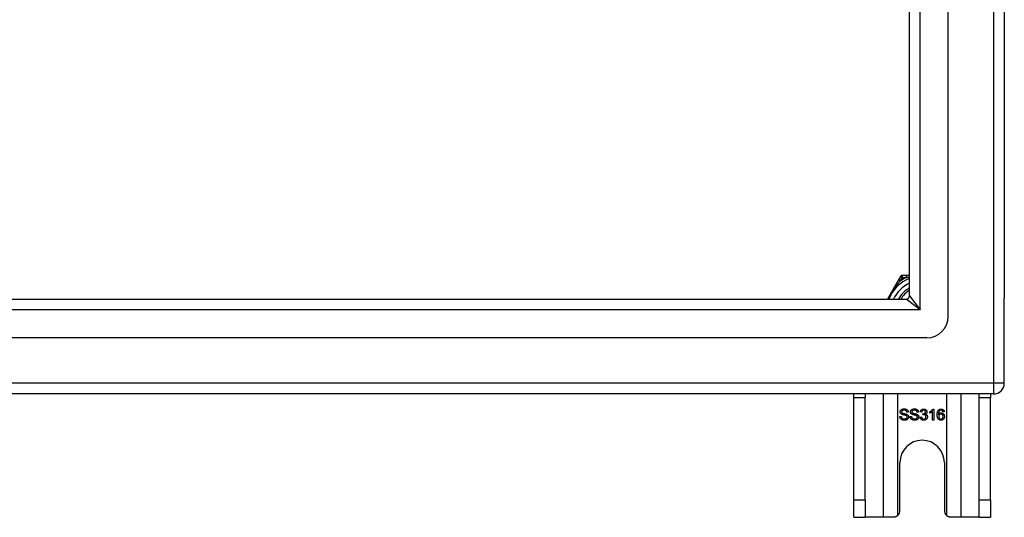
# Model space of a CAD drawing. Header units: inches. Extents: x 96 to 240, y 74 to 100.
# Tile 56 of 65: x 231.12 to 240.11, y 74.08 to 78.62. Entities that reach past the tile are written whole.
import ezdxf

# ---------------------------------------------------------------- set-up
doc = ezdxf.new("R2010")
doc.units = ezdxf.units.IN
doc.header["$MEASUREMENT"] = 0
doc.layers.add('Visible Edges(ANSI)', color=7, linetype='Continuous', lineweight=25)
doc.layers.add('Visible Tangent Edges(ANSI)', color=7, linetype='Continuous', lineweight=25)

msp = doc.modelspace()

# ---------------------------------------------------------------- linework, layer by layer
at = {"layer": 'Visible Edges(ANSI)'}
for p, q in [((239.5958, 75.9106), (239.5958, 98.4933)), ((240.1077, 98.328), (240.1077, 76.076)), ((239.2415, 76.0991), (239.2415, 98.3048)), ((239.1415, 76.2429), (239.0406, 76.0681)), ((239.1599, 76.2748), (239.1415, 76.2429)), ((239.2138, 76.2847), (239.1769, 76.2847)), ((239.2415, 76.2847), (239.2138, 76.2847)), ((169.0048, 76.0681), (239.2105, 76.0681)), ((240.1077, 75.301), (240.1077, 76.076)), ((239.399, 75.7138), (168.8163, 75.7138)), ((240.0087, 75.202), (168.9738, 75.202)), ((238.7327, 75.171), (238.7327, 75.202)), ((238.7327, 74.233), (238.7327, 75.171)), ((238.8377, 75.202), (238.8377, 75.171)), ((238.8377, 74.233), (238.8377, 75.171)), ((239.8777, 75.171), (239.8777, 75.202)), ((239.8777, 74.233), (239.8777, 75.171)), ((239.9827, 75.202), (239.9827, 75.171)), ((239.9827, 74.233), (239.9827, 75.171)), ((239.4561, 75.0648), (239.464, 75.0648)), ((239.464, 75.0648), (239.464, 74.9644)), ((239.1542, 74.9966), (239.1667, 74.9977)), ((239.2309, 75.0363), (239.2182, 75.0353)), ((239.2474, 74.9966), (239.2599, 74.9977)), ((239.3241, 75.0363), (239.3114, 75.0353)), ((239.3402, 74.991), (239.3525, 74.9926)), ((239.3537, 75.0367), (239.3415, 75.0389)), ((239.3645, 75.0118), (239.3658, 75.0226)), ((239.4272, 75.0279), (239.4272, 75.0397)), ((239.4517, 74.9644), (239.4517, 75.0426)), ((239.464, 74.9644), (239.4517, 74.9644)), ((239.5593, 75.0399), (239.5471, 75.0389)), ((239.1547, 74.139), (239.1547, 74.577)), ((239.5607, 74.577), (239.5607, 74.139)), ((238.7327, 74.077), (238.7327, 74.233)), ((238.8377, 74.233), (238.8377, 74.077)), ((239.8777, 74.077), (239.8777, 74.233)), ((239.9827, 74.233), (239.9827, 74.077)), ((238.7327, 74.077), (238.8377, 74.077)), ((239.0018, 74.077), (238.8377, 74.077)), ((239.0927, 74.077), (239.0018, 74.077)), ((239.7135, 74.077), (239.6227, 74.077)), ((239.8777, 74.077), (239.7135, 74.077)), ((239.8777, 74.077), (239.9827, 74.077))]:
    msp.add_line(p, q, dxfattribs=at)
at = {"layer": 'Visible Edges(ANSI)', "flags": 128}
for points in [[(239.1579, 75.0386), (239.158, 75.0405), (239.1582, 75.0423), (239.1585, 75.0442), (239.159, 75.046), (239.1596, 75.0477), (239.1603, 75.0494), (239.1612, 75.0511), (239.1622, 75.0528), (239.1634, 75.0544), (239.1646, 75.0559), (239.166, 75.0573), (239.1675, 75.0586), (239.1692, 75.0598), (239.1709, 75.0609), (239.1728, 75.0619), (239.1748, 75.0628), (239.1769, 75.0636), (239.1791, 75.0643), (239.1813, 75.0649), (239.1835, 75.0653), (239.1859, 75.0657), (239.1883, 75.066), (239.1907, 75.0661), (239.1932, 75.0662)], [(239.1937, 75.0545), (239.1918, 75.0545), (239.1899, 75.0544), (239.1881, 75.0543), (239.1864, 75.054), (239.1848, 75.0538), (239.1833, 75.0534), (239.1819, 75.053), (239.1806, 75.0526), (239.1793, 75.052), (239.1782, 75.0515), (239.1771, 75.0508), (239.1762, 75.0501), (239.1753, 75.0494), (239.1745, 75.0486), (239.1738, 75.0478), (239.1731, 75.047), (239.1725, 75.0461), (239.172, 75.0453), (239.1716, 75.0444), (239.1713, 75.0434), (239.171, 75.0425), (239.1708, 75.0415), (239.1707, 75.0405), (239.1707, 75.0395)], [(239.1932, 75.0662), (239.196, 75.0661), (239.1986, 75.066), (239.2012, 75.0657), (239.2037, 75.0653), (239.2061, 75.0648), (239.2084, 75.0642), (239.2107, 75.0635), (239.2128, 75.0626), (239.2149, 75.0617), (239.2168, 75.0606), (239.2187, 75.0594), (239.2204, 75.0582), (239.2219, 75.0568), (239.2234, 75.0553), (239.2247, 75.0537), (239.2259, 75.0521), (239.227, 75.0503), (239.228, 75.0485), (239.2288, 75.0466), (239.2295, 75.0446), (239.23, 75.0426), (239.2304, 75.0406), (239.2307, 75.0385), (239.2309, 75.0363)], [(239.2182, 75.0353), (239.218, 75.0369), (239.2177, 75.0384), (239.2174, 75.0398), (239.217, 75.0412), (239.2165, 75.0424), (239.216, 75.0437), (239.2154, 75.0448), (239.2147, 75.0459), (239.2139, 75.047), (239.2131, 75.0479), (239.2122, 75.0489), (239.2113, 75.0497), (239.2102, 75.0505), (239.2091, 75.0512), (239.2079, 75.0518), (239.2067, 75.0524), (239.2053, 75.0529), (239.2039, 75.0533), (239.2024, 75.0537), (239.2008, 75.054), (239.1992, 75.0542), (239.1974, 75.0544), (239.1956, 75.0545), (239.1937, 75.0545)], [(239.2511, 75.0386), (239.2512, 75.0405), (239.2514, 75.0423), (239.2517, 75.0442), (239.2522, 75.046), (239.2528, 75.0477), (239.2536, 75.0494), (239.2544, 75.0511), (239.2554, 75.0528), (239.2566, 75.0544), (239.2578, 75.0559), (239.2592, 75.0573), (239.2607, 75.0586), (239.2624, 75.0598), (239.2641, 75.0609), (239.266, 75.0619), (239.268, 75.0628), (239.2701, 75.0636), (239.2723, 75.0643), (239.2745, 75.0649), (239.2768, 75.0653), (239.2791, 75.0657), (239.2815, 75.066), (239.2839, 75.0661), (239.2864, 75.0662)], [(239.287, 75.0545), (239.285, 75.0545), (239.2831, 75.0544), (239.2813, 75.0543), (239.2797, 75.054), (239.2781, 75.0538), (239.2765, 75.0534), (239.2751, 75.053), (239.2738, 75.0526), (239.2726, 75.052), (239.2714, 75.0515), (239.2704, 75.0508), (239.2694, 75.0501), (239.2685, 75.0494), (239.2677, 75.0486), (239.267, 75.0478), (239.2663, 75.047), (239.2657, 75.0461), (239.2652, 75.0453), (239.2648, 75.0444), (239.2645, 75.0434), (239.2642, 75.0425), (239.264, 75.0415), (239.2639, 75.0405), (239.2639, 75.0395)], [(239.2864, 75.0662), (239.2892, 75.0661), (239.2918, 75.066), (239.2944, 75.0657), (239.2969, 75.0653), (239.2993, 75.0648), (239.3016, 75.0642), (239.3039, 75.0635), (239.3061, 75.0626), (239.3081, 75.0617), (239.3101, 75.0606), (239.3119, 75.0594), (239.3136, 75.0582), (239.3152, 75.0568), (239.3166, 75.0553), (239.318, 75.0537), (239.3192, 75.0521), (239.3202, 75.0503), (239.3212, 75.0485), (239.322, 75.0466), (239.3227, 75.0446), (239.3232, 75.0426), (239.3237, 75.0406), (239.3239, 75.0385), (239.3241, 75.0363)], [(239.3114, 75.0353), (239.3112, 75.0369), (239.311, 75.0384), (239.3106, 75.0398), (239.3102, 75.0412), (239.3097, 75.0424), (239.3092, 75.0437), (239.3086, 75.0448), (239.3079, 75.0459), (239.3072, 75.047), (239.3063, 75.0479), (239.3054, 75.0489), (239.3045, 75.0497), (239.3035, 75.0505), (239.3024, 75.0512), (239.3012, 75.0518), (239.2999, 75.0524), (239.2986, 75.0529), (239.2971, 75.0533), (239.2956, 75.0537), (239.2941, 75.054), (239.2924, 75.0542), (239.2907, 75.0544), (239.2889, 75.0545), (239.287, 75.0545)], [(239.3415, 75.0389), (239.3419, 75.0409), (239.3424, 75.0429), (239.343, 75.0447), (239.3436, 75.0465), (239.3443, 75.0482), (239.3452, 75.0499), (239.3461, 75.0514), (239.347, 75.0529), (239.3481, 75.0543), (239.3492, 75.0556), (239.3504, 75.0569), (239.3517, 75.058), (239.3531, 75.0591), (239.3545, 75.0601), (239.3559, 75.061), (239.3575, 75.0618), (239.359, 75.0625), (239.3607, 75.0631), (239.3623, 75.0636), (239.3641, 75.0641), (239.3659, 75.0644), (239.3677, 75.0646), (239.3696, 75.0648), (239.3716, 75.0648)], [(239.3718, 75.0548), (239.3706, 75.0547), (239.3695, 75.0546), (239.3684, 75.0545), (239.3673, 75.0543), (239.3662, 75.054), (239.3652, 75.0536), (239.3643, 75.0532), (239.3633, 75.0528), (239.3624, 75.0522), (239.3615, 75.0516), (239.3607, 75.051), (239.3599, 75.0503), (239.3591, 75.0495), (239.3584, 75.0486), (239.3577, 75.0477), (239.3571, 75.0468), (239.3565, 75.0457), (239.3559, 75.0446), (239.3555, 75.0435), (239.355, 75.0422), (239.3546, 75.0409), (239.3543, 75.0396), (239.354, 75.0382), (239.3537, 75.0367)], [(239.3716, 75.0648), (239.3736, 75.0648), (239.3756, 75.0646), (239.3775, 75.0643), (239.3794, 75.0639), (239.3813, 75.0635), (239.3831, 75.0628), (239.3849, 75.0621), (239.3866, 75.0613), (239.3883, 75.0604), (239.3899, 75.0594), (239.3913, 75.0583), (239.3927, 75.0572), (239.394, 75.0559), (239.3951, 75.0546), (239.3962, 75.0532), (239.3972, 75.0517), (239.398, 75.0502), (239.3988, 75.0487), (239.3994, 75.0471), (239.3999, 75.0455), (239.4003, 75.0439), (239.4006, 75.0423), (239.4008, 75.0406), (239.4008, 75.0389)], [(239.3882, 75.0391), (239.3881, 75.0402), (239.3881, 75.0413), (239.3879, 75.0424), (239.3877, 75.0434), (239.3874, 75.0444), (239.387, 75.0453), (239.3866, 75.0462), (239.3861, 75.0471), (239.3856, 75.048), (239.385, 75.0488), (239.3843, 75.0496), (239.3836, 75.0503), (239.3828, 75.051), (239.382, 75.0517), (239.3812, 75.0523), (239.3803, 75.0528), (239.3793, 75.0533), (239.3784, 75.0537), (239.3774, 75.054), (239.3763, 75.0543), (239.3752, 75.0545), (239.3741, 75.0546), (239.373, 75.0547), (239.3718, 75.0548)], [(239.4272, 75.0397), (239.4289, 75.0406), (239.4306, 75.0414), (239.4322, 75.0423), (239.4338, 75.0432), (239.4353, 75.0441), (239.4368, 75.0451), (239.4383, 75.0461), (239.4398, 75.0471), (239.4412, 75.0481), (239.4426, 75.0492), (239.4439, 75.0503), (239.4452, 75.0514), (239.4464, 75.0526), (239.4476, 75.0537), (239.4488, 75.0549), (239.4498, 75.056), (239.4508, 75.0571), (239.4518, 75.0582), (239.4526, 75.0593), (239.4535, 75.0605), (239.4542, 75.0616), (239.4549, 75.0626), (239.4555, 75.0637), (239.4561, 75.0648)], [(239.495, 75.0112), (239.495, 75.0136), (239.495, 75.016), (239.4951, 75.0182), (239.4953, 75.0205), (239.4954, 75.0226), (239.4956, 75.0247), (239.4959, 75.0268), (239.4962, 75.0288), (239.4965, 75.0307), (239.4968, 75.0326), (239.4972, 75.0345), (239.4977, 75.0363), (239.4981, 75.038), (239.4986, 75.0397), (239.4992, 75.0413), (239.4997, 75.0428), (239.5004, 75.0444), (239.501, 75.0458), (239.5017, 75.0472), (239.5024, 75.0486), (239.5032, 75.0498), (239.504, 75.0511), (239.5048, 75.0523), (239.5057, 75.0534)], [(239.5057, 75.0534), (239.5065, 75.0543), (239.5073, 75.0552), (239.5081, 75.0561), (239.509, 75.0569), (239.5099, 75.0577), (239.5108, 75.0584), (239.5117, 75.0591), (239.5126, 75.0597), (239.5136, 75.0604), (239.5146, 75.0609), (239.5156, 75.0615), (239.5166, 75.062), (239.5177, 75.0624), (239.5188, 75.0628), (239.5199, 75.0632), (239.521, 75.0636), (239.5222, 75.0638), (239.5233, 75.0641), (239.5245, 75.0643), (239.5258, 75.0645), (239.527, 75.0646), (239.5283, 75.0647), (239.5296, 75.0648), (239.5309, 75.0648)], [(239.5198, 75.0515), (239.5189, 75.0508), (239.5179, 75.05), (239.5171, 75.0491), (239.5162, 75.0482), (239.5154, 75.0473), (239.5146, 75.0463), (239.5139, 75.0452), (239.5132, 75.0441), (239.5125, 75.043), (239.5119, 75.0417), (239.5112, 75.0405), (239.5107, 75.0391), (239.5101, 75.0377), (239.5096, 75.0362), (239.5092, 75.0346), (239.5088, 75.0329), (239.5084, 75.0311), (239.5081, 75.0293), (239.5078, 75.0273), (239.5076, 75.0252), (239.5074, 75.023), (239.5073, 75.0208), (239.5072, 75.0184), (239.5072, 75.016)], [(239.5301, 75.0548), (239.5296, 75.0548), (239.5291, 75.0547), (239.5287, 75.0547), (239.5282, 75.0547), (239.5277, 75.0546), (239.5273, 75.0546), (239.5268, 75.0545), (239.5263, 75.0544), (239.5259, 75.0543), (239.5255, 75.0542), (239.525, 75.0541), (239.5246, 75.0539), (239.5242, 75.0538), (239.5237, 75.0536), (239.5233, 75.0535), (239.5229, 75.0533), (239.5225, 75.0531), (239.5221, 75.0529), (239.5217, 75.0527), (239.5213, 75.0525), (239.5209, 75.0523), (239.5206, 75.052), (239.5202, 75.0517), (239.5198, 75.0515)], [(239.5424, 75.0495), (239.542, 75.0499), (239.5416, 75.0503), (239.5412, 75.0507), (239.5407, 75.0511), (239.5403, 75.0515), (239.5398, 75.0518), (239.5393, 75.0521), (239.5388, 75.0524), (239.5384, 75.0527), (239.5379, 75.053), (239.5374, 75.0532), (239.5368, 75.0534), (239.5363, 75.0537), (239.5358, 75.0538), (239.5353, 75.054), (239.5347, 75.0542), (239.5342, 75.0543), (239.5336, 75.0544), (239.5331, 75.0545), (239.5325, 75.0546), (239.5319, 75.0547), (239.5313, 75.0547), (239.5307, 75.0548), (239.5301, 75.0548)], [(239.5309, 75.0648), (239.5328, 75.0648), (239.5347, 75.0646), (239.5365, 75.0644), (239.5383, 75.0641), (239.54, 75.0637), (239.5416, 75.0632), (239.5432, 75.0626), (239.5447, 75.0619), (239.5462, 75.0611), (239.5476, 75.0602), (239.5489, 75.0592), (239.5502, 75.0582), (239.5514, 75.057), (239.5526, 75.0558), (239.5536, 75.0546), (239.5546, 75.0532), (239.5555, 75.0518), (239.5563, 75.0503), (239.557, 75.0487), (239.5576, 75.0471), (239.5582, 75.0454), (239.5586, 75.0436), (239.559, 75.0418), (239.5593, 75.0399)], [(239.5471, 75.0389), (239.547, 75.0395), (239.5468, 75.0401), (239.5467, 75.0407), (239.5465, 75.0412), (239.5463, 75.0418), (239.5462, 75.0423), (239.546, 75.0428), (239.5458, 75.0433), (239.5457, 75.0438), (239.5455, 75.0443), (239.5453, 75.0447), (239.5451, 75.0452), (239.5449, 75.0456), (239.5447, 75.046), (239.5445, 75.0464), (239.5443, 75.0468), (239.5441, 75.0472), (239.5439, 75.0476), (239.5436, 75.0479), (239.5434, 75.0483), (239.5432, 75.0486), (239.5429, 75.0489), (239.5427, 75.0492), (239.5424, 75.0495)], [(239.1969, 74.9628), (239.1935, 74.9628), (239.1903, 74.963), (239.1873, 74.9633), (239.1844, 74.9638), (239.1816, 74.9643), (239.1789, 74.965), (239.1764, 74.9658), (239.1741, 74.9667), (239.1719, 74.9678), (239.1698, 74.969), (239.1678, 74.9703), (239.1659, 74.9717), (239.1642, 74.9732), (239.1626, 74.9749), (239.1611, 74.9767), (239.1597, 74.9786), (239.1585, 74.9806), (239.1574, 74.9827), (239.1565, 74.9849), (239.1557, 74.9871), (239.1551, 74.9894), (239.1546, 74.9917), (239.1543, 74.9941), (239.1542, 74.9966)], [(239.1721, 75.0169), (239.1709, 75.0175), (239.1698, 75.0182), (239.1687, 75.0189), (239.1677, 75.0196), (239.1668, 75.0203), (239.1658, 75.0211), (239.165, 75.0219), (239.1642, 75.0227), (239.1634, 75.0235), (239.1627, 75.0244), (239.162, 75.0253), (239.1614, 75.0262), (239.1609, 75.0271), (239.1604, 75.0281), (239.1599, 75.029), (239.1595, 75.03), (239.1591, 75.031), (239.1588, 75.0321), (239.1585, 75.0331), (239.1583, 75.0342), (239.1581, 75.0353), (239.158, 75.0364), (239.1579, 75.0375), (239.1579, 75.0386)], [(239.1667, 74.9977), (239.167, 74.9958), (239.1673, 74.9941), (239.1677, 74.9924), (239.1682, 74.9908), (239.1687, 74.9893), (239.1694, 74.9879), (239.1701, 74.9866), (239.1708, 74.9853), (239.1717, 74.9842), (239.1727, 74.983), (239.1738, 74.982), (239.175, 74.981), (239.1763, 74.98), (239.1777, 74.9792), (239.1793, 74.9783), (239.1809, 74.9775), (239.1826, 74.9769), (239.1844, 74.9762), (239.1863, 74.9757), (239.1882, 74.9753), (239.1901, 74.975), (239.1921, 74.9748), (239.1942, 74.9746), (239.1963, 74.9746)], [(239.1707, 75.0395), (239.1707, 75.0391), (239.1707, 75.0386), (239.1707, 75.0382), (239.1708, 75.0378), (239.1708, 75.0373), (239.1709, 75.0369), (239.171, 75.0365), (239.1711, 75.0361), (239.1712, 75.0357), (239.1713, 75.0353), (239.1715, 75.035), (239.1716, 75.0346), (239.1718, 75.0342), (239.172, 75.0339), (239.1722, 75.0335), (239.1724, 75.0331), (239.1726, 75.0328), (239.1728, 75.0325), (239.1731, 75.0321), (239.1733, 75.0318), (239.1736, 75.0315), (239.1739, 75.0312), (239.1742, 75.0309), (239.1745, 75.0306)], [(239.2094, 75.0057), (239.2086, 75.006), (239.2078, 75.0063), (239.2067, 75.0066), (239.2056, 75.0069), (239.2043, 75.0073), (239.2029, 75.0077), (239.2013, 75.0081), (239.1996, 75.0086), (239.1978, 75.009), (239.1958, 75.0095), (239.1937, 75.0101), (239.1915, 75.0106), (239.1892, 75.0111), (239.1871, 75.0117), (239.1851, 75.0122), (239.1832, 75.0128), (239.1814, 75.0133), (239.1797, 75.0138), (239.1782, 75.0143), (239.1767, 75.0149), (239.1754, 75.0154), (239.1742, 75.0159), (239.1731, 75.0164), (239.1721, 75.0169)], [(239.1745, 75.0306), (239.1753, 75.03), (239.1762, 75.0294), (239.1773, 75.0289), (239.1785, 75.0283), (239.1799, 75.0277), (239.1815, 75.0271), (239.1833, 75.0265), (239.1852, 75.0259), (239.1873, 75.0253), (239.1896, 75.0247), (239.192, 75.0241), (239.1946, 75.0235), (239.1972, 75.0229), (239.1997, 75.0223), (239.2021, 75.0217), (239.2043, 75.0212), (239.2064, 75.0206), (239.2083, 75.0201), (239.2101, 75.0196), (239.2117, 75.019), (239.2132, 75.0185), (239.2145, 75.018), (239.2158, 75.0176), (239.2168, 75.0171)], [(239.1963, 74.9746), (239.1981, 74.9746), (239.1999, 74.9747), (239.2017, 74.9749), (239.2034, 74.9751), (239.205, 74.9755), (239.2066, 74.9758), (239.2082, 74.9763), (239.2096, 74.9768), (239.211, 74.9774), (239.2124, 74.9781), (239.2136, 74.9787), (239.2147, 74.9795), (239.2157, 74.9803), (239.2167, 74.9811), (239.2175, 74.982), (239.2183, 74.983), (239.2189, 74.984), (239.2195, 74.985), (239.22, 74.986), (239.2204, 74.9871), (239.2207, 74.9882), (239.2209, 74.9893), (239.2211, 74.9904), (239.2211, 74.9916)], [(239.2338, 74.9927), (239.2338, 74.9907), (239.2336, 74.9888), (239.2332, 74.9868), (239.2327, 74.985), (239.232, 74.9831), (239.2313, 74.9812), (239.2303, 74.9794), (239.2293, 74.9777), (239.2281, 74.976), (239.2267, 74.9743), (239.2253, 74.9728), (239.2237, 74.9714), (239.222, 74.9701), (239.2202, 74.9688), (239.2182, 74.9677), (239.2161, 74.9667), (239.2139, 74.9658), (239.2117, 74.965), (239.2094, 74.9643), (239.207, 74.9637), (239.2046, 74.9633), (239.2021, 74.963), (239.1995, 74.9628), (239.1969, 74.9628)], [(239.2211, 74.9916), (239.2211, 74.9924), (239.221, 74.9931), (239.2209, 74.9939), (239.2208, 74.9946), (239.2206, 74.9953), (239.2204, 74.996), (239.2202, 74.9967), (239.2199, 74.9973), (239.2196, 74.998), (239.2192, 74.9986), (239.2188, 74.9992), (239.2184, 74.9998), (239.2179, 75.0004), (239.2174, 75.0009), (239.2168, 75.0015), (239.2162, 75.002), (239.2155, 75.0025), (239.2148, 75.003), (239.214, 75.0035), (239.2132, 75.004), (239.2123, 75.0044), (239.2114, 75.0049), (239.2104, 75.0053), (239.2094, 75.0057)], [(239.2168, 75.0171), (239.2183, 75.0164), (239.2196, 75.0157), (239.2209, 75.015), (239.2221, 75.0142), (239.2233, 75.0134), (239.2244, 75.0125), (239.2254, 75.0117), (239.2264, 75.0108), (239.2273, 75.0098), (239.2282, 75.0089), (239.229, 75.0079), (239.2297, 75.0069), (239.2303, 75.0059), (239.231, 75.0048), (239.2315, 75.0037), (239.232, 75.0026), (239.2324, 75.0014), (239.2328, 75.0003), (239.2331, 74.9991), (239.2334, 74.9978), (239.2336, 74.9966), (239.2337, 74.9953), (239.2338, 74.994), (239.2338, 74.9927)], [(239.2901, 74.9628), (239.2867, 74.9628), (239.2835, 74.963), (239.2805, 74.9633), (239.2776, 74.9638), (239.2748, 74.9643), (239.2722, 74.965), (239.2697, 74.9658), (239.2673, 74.9667), (239.2651, 74.9678), (239.263, 74.969), (239.261, 74.9703), (239.2591, 74.9717), (239.2574, 74.9732), (239.2558, 74.9749), (239.2543, 74.9767), (239.2529, 74.9786), (239.2517, 74.9806), (239.2506, 74.9827), (239.2497, 74.9849), (239.2489, 74.9871), (239.2483, 74.9894), (239.2479, 74.9917), (239.2476, 74.9941), (239.2474, 74.9966)], [(239.2653, 75.0169), (239.2641, 75.0175), (239.263, 75.0182), (239.262, 75.0189), (239.2609, 75.0196), (239.26, 75.0203), (239.2591, 75.0211), (239.2582, 75.0219), (239.2574, 75.0227), (239.2566, 75.0235), (239.2559, 75.0244), (239.2553, 75.0253), (239.2546, 75.0262), (239.2541, 75.0271), (239.2536, 75.0281), (239.2531, 75.029), (239.2527, 75.03), (239.2523, 75.031), (239.252, 75.0321), (239.2517, 75.0331), (239.2515, 75.0342), (239.2514, 75.0353), (239.2512, 75.0364), (239.2512, 75.0375), (239.2511, 75.0386)], [(239.2599, 74.9977), (239.2602, 74.9958), (239.2605, 74.9941), (239.2609, 74.9924), (239.2614, 74.9908), (239.262, 74.9893), (239.2626, 74.9879), (239.2633, 74.9866), (239.2641, 74.9853), (239.2649, 74.9842), (239.2659, 74.983), (239.267, 74.982), (239.2682, 74.981), (239.2695, 74.98), (239.2709, 74.9792), (239.2725, 74.9783), (239.2741, 74.9775), (239.2759, 74.9769), (239.2776, 74.9762), (239.2795, 74.9757), (239.2814, 74.9753), (239.2833, 74.975), (239.2853, 74.9748), (239.2874, 74.9746), (239.2895, 74.9746)], [(239.2639, 75.0395), (239.2639, 75.0391), (239.2639, 75.0386), (239.2639, 75.0382), (239.264, 75.0378), (239.264, 75.0373), (239.2641, 75.0369), (239.2642, 75.0365), (239.2643, 75.0361), (239.2644, 75.0357), (239.2645, 75.0353), (239.2647, 75.035), (239.2648, 75.0346), (239.265, 75.0342), (239.2652, 75.0339), (239.2654, 75.0335), (239.2656, 75.0331), (239.2658, 75.0328), (239.2661, 75.0325), (239.2663, 75.0321), (239.2666, 75.0318), (239.2668, 75.0315), (239.2671, 75.0312), (239.2674, 75.0309), (239.2678, 75.0306)], [(239.3026, 75.0057), (239.3018, 75.006), (239.301, 75.0063), (239.3, 75.0066), (239.2988, 75.0069), (239.2975, 75.0073), (239.2961, 75.0077), (239.2945, 75.0081), (239.2928, 75.0086), (239.291, 75.009), (239.2891, 75.0095), (239.287, 75.0101), (239.2847, 75.0106), (239.2825, 75.0111), (239.2803, 75.0117), (239.2783, 75.0122), (239.2764, 75.0128), (239.2746, 75.0133), (239.2729, 75.0138), (239.2714, 75.0143), (239.2699, 75.0149), (239.2686, 75.0154), (239.2674, 75.0159), (239.2663, 75.0164), (239.2653, 75.0169)], [(239.2678, 75.0306), (239.2685, 75.03), (239.2694, 75.0294), (239.2705, 75.0289), (239.2717, 75.0283), (239.2731, 75.0277), (239.2747, 75.0271), (239.2765, 75.0265), (239.2784, 75.0259), (239.2805, 75.0253), (239.2828, 75.0247), (239.2852, 75.0241), (239.2878, 75.0235), (239.2905, 75.0229), (239.293, 75.0223), (239.2953, 75.0217), (239.2975, 75.0212), (239.2996, 75.0206), (239.3015, 75.0201), (239.3033, 75.0196), (239.3049, 75.019), (239.3064, 75.0185), (239.3078, 75.018), (239.309, 75.0176), (239.3101, 75.0171)], [(239.2895, 74.9746), (239.2913, 74.9746), (239.2931, 74.9747), (239.2949, 74.9749), (239.2966, 74.9751), (239.2982, 74.9755), (239.2998, 74.9758), (239.3014, 74.9763), (239.3029, 74.9768), (239.3043, 74.9774), (239.3056, 74.9781), (239.3068, 74.9787), (239.3079, 74.9795), (239.309, 74.9803), (239.3099, 74.9811), (239.3108, 74.982), (239.3115, 74.983), (239.3122, 74.984), (239.3127, 74.985), (239.3132, 74.986), (239.3136, 74.9871), (239.3139, 74.9882), (239.3141, 74.9893), (239.3143, 74.9904), (239.3143, 74.9916)], [(239.3271, 74.9927), (239.327, 74.9907), (239.3268, 74.9888), (239.3264, 74.9868), (239.3259, 74.985), (239.3253, 74.9831), (239.3245, 74.9812), (239.3236, 74.9794), (239.3225, 74.9777), (239.3213, 74.976), (239.3199, 74.9743), (239.3185, 74.9728), (239.3169, 74.9714), (239.3152, 74.9701), (239.3134, 74.9688), (239.3114, 74.9677), (239.3093, 74.9667), (239.3072, 74.9658), (239.3049, 74.965), (239.3026, 74.9643), (239.3002, 74.9637), (239.2978, 74.9633), (239.2953, 74.963), (239.2927, 74.9628), (239.2901, 74.9628)], [(239.3143, 74.9916), (239.3143, 74.9924), (239.3142, 74.9931), (239.3142, 74.9939), (239.314, 74.9946), (239.3139, 74.9953), (239.3136, 74.996), (239.3134, 74.9967), (239.3131, 74.9973), (239.3128, 74.998), (239.3124, 74.9986), (239.3121, 74.9992), (239.3116, 74.9998), (239.3111, 75.0004), (239.3106, 75.0009), (239.31, 75.0015), (239.3094, 75.002), (239.3087, 75.0025), (239.308, 75.003), (239.3072, 75.0035), (239.3064, 75.004), (239.3055, 75.0044), (239.3046, 75.0049), (239.3036, 75.0053), (239.3026, 75.0057)], [(239.3101, 75.0171), (239.3115, 75.0164), (239.3128, 75.0157), (239.3141, 75.015), (239.3153, 75.0142), (239.3165, 75.0134), (239.3176, 75.0125), (239.3186, 75.0117), (239.3196, 75.0108), (239.3205, 75.0098), (239.3214, 75.0089), (239.3222, 75.0079), (239.3229, 75.0069), (239.3236, 75.0059), (239.3242, 75.0048), (239.3247, 75.0037), (239.3252, 75.0026), (239.3256, 75.0014), (239.326, 75.0003), (239.3263, 74.9991), (239.3266, 74.9978), (239.3268, 74.9966), (239.3269, 74.9953), (239.327, 74.994), (239.3271, 74.9927)], [(239.372, 74.9628), (239.3699, 74.9628), (239.3678, 74.963), (239.3657, 74.9633), (239.3637, 74.9636), (239.3618, 74.9641), (239.36, 74.9647), (239.3582, 74.9654), (239.3564, 74.9663), (239.3548, 74.9672), (239.3532, 74.9682), (239.3516, 74.9694), (239.3501, 74.9706), (239.3488, 74.972), (239.3475, 74.9734), (239.3463, 74.9748), (239.3452, 74.9764), (239.3442, 74.978), (239.3433, 74.9796), (239.3426, 74.9814), (239.3419, 74.9831), (239.3413, 74.985), (239.3409, 74.9869), (239.3405, 74.9889), (239.3402, 74.991)], [(239.3525, 74.9926), (239.3529, 74.9909), (239.3533, 74.9892), (239.3538, 74.9877), (239.3543, 74.9863), (239.3548, 74.9849), (239.3554, 74.9836), (239.356, 74.9824), (239.3567, 74.9812), (239.3574, 74.9802), (239.3581, 74.9792), (239.3589, 74.9783), (239.3597, 74.9775), (239.3606, 74.9768), (239.3615, 74.9761), (239.3624, 74.9755), (239.3633, 74.9749), (239.3643, 74.9745), (239.3653, 74.9741), (239.3664, 74.9737), (239.3675, 74.9734), (239.3686, 74.9732), (239.3697, 74.973), (239.3709, 74.9729), (239.3721, 74.9729)], [(239.3731, 75.0132), (239.3728, 75.0132), (239.3725, 75.0132), (239.3722, 75.0132), (239.3719, 75.0132), (239.3716, 75.0132), (239.3713, 75.0131), (239.3709, 75.0131), (239.3706, 75.0131), (239.3703, 75.013), (239.3699, 75.013), (239.3696, 75.0129), (239.3692, 75.0129), (239.3689, 75.0128), (239.3685, 75.0128), (239.3681, 75.0127), (239.3677, 75.0126), (239.3674, 75.0125), (239.367, 75.0124), (239.3666, 75.0124), (239.3662, 75.0123), (239.3657, 75.0122), (239.3653, 75.0121), (239.3649, 75.012), (239.3645, 75.0118)], [(239.3658, 75.0226), (239.3659, 75.0226), (239.366, 75.0226), (239.3661, 75.0226), (239.3662, 75.0225), (239.3663, 75.0225), (239.3664, 75.0225), (239.3665, 75.0225), (239.3666, 75.0225), (239.3667, 75.0225), (239.3667, 75.0225), (239.3668, 75.0225), (239.3669, 75.0225), (239.367, 75.0225), (239.3671, 75.0225), (239.3672, 75.0225), (239.3672, 75.0225), (239.3673, 75.0225), (239.3674, 75.0225), (239.3674, 75.0224), (239.3675, 75.0224), (239.3676, 75.0224), (239.3676, 75.0224), (239.3677, 75.0224), (239.3678, 75.0224)], [(239.3678, 75.0224), (239.3691, 75.0225), (239.3703, 75.0226), (239.3716, 75.0227), (239.3728, 75.0229), (239.374, 75.0232), (239.3752, 75.0235), (239.3764, 75.0238), (239.3775, 75.0243), (239.3787, 75.0248), (239.3798, 75.0253), (239.3808, 75.0259), (239.3819, 75.0266), (239.3829, 75.0273), (239.3838, 75.0281), (239.3846, 75.0289), (239.3854, 75.0298), (239.386, 75.0307), (239.3866, 75.0318), (239.3871, 75.0328), (239.3875, 75.034), (239.3878, 75.0352), (239.388, 75.0364), (239.3881, 75.0378), (239.3882, 75.0391)], [(239.4057, 74.994), (239.4056, 74.9919), (239.4054, 74.9898), (239.4051, 74.9877), (239.4046, 74.9858), (239.4041, 74.9838), (239.4033, 74.982), (239.4025, 74.9801), (239.4015, 74.9784), (239.4003, 74.9767), (239.3991, 74.975), (239.3977, 74.9734), (239.3961, 74.9719), (239.3945, 74.9704), (239.3928, 74.9691), (239.3911, 74.9679), (239.3892, 74.9668), (239.3873, 74.9659), (239.3853, 74.965), (239.3833, 74.9643), (239.3812, 74.9638), (239.379, 74.9633), (239.3767, 74.963), (239.3744, 74.9628), (239.372, 74.9628)], [(239.3721, 74.9729), (239.3735, 74.9729), (239.3749, 74.9731), (239.3763, 74.9733), (239.3776, 74.9736), (239.3789, 74.9739), (239.3801, 74.9744), (239.3813, 74.9749), (239.3825, 74.9756), (239.3836, 74.9763), (239.3847, 74.9771), (239.3857, 74.978), (239.3867, 74.9789), (239.3877, 74.9799), (239.3885, 74.981), (239.3893, 74.9821), (239.39, 74.9832), (239.3907, 74.9844), (239.3912, 74.9856), (239.3916, 74.9869), (239.392, 74.9882), (239.3923, 74.9895), (239.3925, 74.9909), (239.3926, 74.9923), (239.3927, 74.9938)], [(239.3927, 74.9938), (239.3926, 74.9952), (239.3925, 74.9965), (239.3923, 74.9978), (239.3921, 74.9991), (239.3917, 75.0003), (239.3913, 75.0015), (239.3908, 75.0026), (239.3902, 75.0037), (239.3896, 75.0048), (239.3888, 75.0058), (239.388, 75.0068), (239.3872, 75.0077), (239.3862, 75.0086), (239.3852, 75.0094), (239.3842, 75.0101), (239.3831, 75.0108), (239.382, 75.0114), (239.3809, 75.0118), (239.3797, 75.0123), (239.3784, 75.0126), (239.3772, 75.0129), (239.3759, 75.0131), (239.3745, 75.0132), (239.3731, 75.0132)], [(239.4008, 75.0389), (239.4008, 75.0378), (239.4007, 75.0368), (239.4006, 75.0357), (239.4004, 75.0347), (239.4002, 75.0337), (239.4, 75.0327), (239.3997, 75.0317), (239.3993, 75.0308), (239.3989, 75.0298), (239.3984, 75.0289), (239.3979, 75.028), (239.3974, 75.0271), (239.3968, 75.0262), (239.3961, 75.0254), (239.3954, 75.0246), (239.3947, 75.0238), (239.3939, 75.023), (239.393, 75.0223), (239.3922, 75.0216), (239.3912, 75.021), (239.3903, 75.0203), (239.3892, 75.0197), (239.3882, 75.0192), (239.387, 75.0186)], [(239.387, 75.0186), (239.3885, 75.0183), (239.3899, 75.0178), (239.3912, 75.0173), (239.3925, 75.0168), (239.3938, 75.0162), (239.3949, 75.0155), (239.3961, 75.0147), (239.3971, 75.0139), (239.3981, 75.0131), (239.3991, 75.0122), (239.4, 75.0112), (239.4008, 75.0101), (239.4016, 75.009), (239.4023, 75.0079), (239.403, 75.0067), (239.4035, 75.0055), (239.4041, 75.0042), (239.4045, 75.0029), (239.4049, 75.0015), (239.4052, 75.0001), (239.4054, 74.9987), (239.4056, 74.9971), (239.4057, 74.9956), (239.4057, 74.994)], [(239.4517, 75.0426), (239.451, 75.0419), (239.4502, 75.0412), (239.4494, 75.0405), (239.4485, 75.0398), (239.4476, 75.0391), (239.4466, 75.0384), (239.4456, 75.0377), (239.4446, 75.037), (239.4436, 75.0363), (239.4424, 75.0356), (239.4413, 75.0349), (239.4401, 75.0342), (239.4389, 75.0335), (239.4378, 75.0329), (239.4366, 75.0322), (239.4355, 75.0316), (239.4344, 75.0311), (239.4333, 75.0305), (239.4322, 75.03), (239.4312, 75.0295), (239.4302, 75.0291), (239.4292, 75.0286), (239.4282, 75.0282), (239.4272, 75.0279)], [(239.5297, 74.9628), (239.5272, 74.9628), (239.5247, 74.9631), (239.5224, 74.9635), (239.5201, 74.964), (239.5179, 74.9647), (239.5158, 74.9656), (239.5137, 74.9666), (239.5117, 74.9678), (239.5098, 74.9691), (239.508, 74.9706), (239.5063, 74.9722), (239.5046, 74.974), (239.5031, 74.976), (239.5017, 74.9782), (239.5004, 74.9806), (239.4993, 74.9832), (239.4983, 74.986), (239.4974, 74.989), (239.4966, 74.9922), (239.496, 74.9956), (239.4956, 74.9992), (239.4952, 75.003), (239.495, 75.007), (239.495, 75.0112)], [(239.5072, 75.016), (239.5079, 75.0171), (239.5087, 75.0181), (239.5095, 75.0191), (239.5103, 75.0201), (239.5112, 75.021), (239.5121, 75.0219), (239.513, 75.0227), (239.514, 75.0235), (239.5149, 75.0242), (239.5159, 75.0248), (239.517, 75.0255), (239.518, 75.026), (239.5191, 75.0265), (239.5202, 75.027), (239.5213, 75.0275), (239.5224, 75.0278), (239.5235, 75.0282), (239.5246, 75.0285), (239.5257, 75.0287), (239.5269, 75.0289), (239.528, 75.0291), (239.5292, 75.0292), (239.5303, 75.0293), (239.5315, 75.0293)], [(239.529, 75.0185), (239.5276, 75.0184), (239.5263, 75.0183), (239.525, 75.0181), (239.5237, 75.0178), (239.5225, 75.0174), (239.5213, 75.017), (239.5201, 75.0164), (239.519, 75.0158), (239.5179, 75.0151), (239.5169, 75.0143), (239.5158, 75.0135), (239.5149, 75.0125), (239.5139, 75.0115), (239.5131, 75.0104), (239.5123, 75.0093), (239.5116, 75.0081), (239.511, 75.0069), (239.5105, 75.0056), (239.5101, 75.0043), (239.5097, 75.0029), (239.5094, 75.0014), (239.5092, 75), (239.5091, 74.9984), (239.5091, 74.9968)], [(239.5091, 74.9968), (239.5091, 74.9953), (239.5092, 74.9937), (239.5094, 74.9922), (239.5097, 74.9906), (239.5101, 74.9891), (239.5106, 74.9876), (239.5111, 74.9862), (239.5118, 74.9847), (239.5125, 74.9833), (239.5133, 74.982), (239.5141, 74.9808), (239.515, 74.9796), (239.516, 74.9785), (239.517, 74.9776), (239.5181, 74.9767), (239.5193, 74.9759), (239.5205, 74.9752), (239.5217, 74.9745), (239.523, 74.974), (239.5242, 74.9736), (239.5255, 74.9733), (239.5268, 74.973), (239.5281, 74.9729), (239.5294, 74.9728)], [(239.5484, 74.9961), (239.5484, 74.9978), (239.5482, 74.9995), (239.5481, 75.0011), (239.5478, 75.0026), (239.5474, 75.004), (239.547, 75.0054), (239.5465, 75.0067), (239.546, 75.008), (239.5453, 75.0092), (239.5446, 75.0104), (239.5438, 75.0115), (239.5429, 75.0125), (239.542, 75.0135), (239.541, 75.0143), (239.54, 75.0151), (239.5389, 75.0158), (239.5378, 75.0164), (239.5367, 75.017), (239.5355, 75.0174), (239.5343, 75.0178), (239.533, 75.0181), (239.5317, 75.0183), (239.5303, 75.0184), (239.529, 75.0185)], [(239.5294, 74.9728), (239.5307, 74.9729), (239.532, 74.973), (239.5332, 74.9732), (239.5344, 74.9735), (239.5356, 74.9739), (239.5367, 74.9744), (239.5378, 74.975), (239.5389, 74.9756), (239.5399, 74.9764), (239.5409, 74.9772), (239.5419, 74.9781), (239.5428, 74.9791), (239.5437, 74.9802), (239.5445, 74.9813), (239.5453, 74.9825), (239.5459, 74.9838), (239.5465, 74.9851), (239.547, 74.9865), (239.5474, 74.988), (239.5478, 74.9895), (239.548, 74.9911), (239.5482, 74.9927), (239.5484, 74.9944), (239.5484, 74.9961)], [(239.561, 74.9969), (239.561, 74.9946), (239.5608, 74.9923), (239.5605, 74.9901), (239.56, 74.9879), (239.5595, 74.9857), (239.5588, 74.9836), (239.5579, 74.9815), (239.557, 74.9795), (239.5559, 74.9775), (239.5547, 74.9757), (239.5535, 74.9739), (239.5521, 74.9723), (239.5507, 74.9708), (239.5492, 74.9695), (239.5475, 74.9682), (239.5458, 74.9671), (239.544, 74.9661), (239.5421, 74.9652), (239.5402, 74.9644), (239.5382, 74.9638), (239.5362, 74.9634), (239.5341, 74.963), (239.5319, 74.9628), (239.5297, 74.9628)], [(239.5315, 75.0293), (239.5335, 75.0292), (239.5355, 75.0291), (239.5374, 75.0287), (239.5393, 75.0283), (239.5411, 75.0277), (239.5428, 75.027), (239.5446, 75.0262), (239.5462, 75.0253), (239.5478, 75.0242), (239.5494, 75.023), (239.5509, 75.0217), (239.5524, 75.0203), (239.5538, 75.0187), (239.555, 75.0171), (239.5562, 75.0154), (239.5572, 75.0137), (239.5581, 75.0118), (239.5589, 75.0099), (239.5595, 75.0079), (239.5601, 75.0059), (239.5605, 75.0037), (239.5608, 75.0015), (239.561, 74.9993), (239.561, 74.9969)], [(239.1364, 74.0951), (239.135, 74.0937), (239.1335, 74.0924), (239.132, 74.0911), (239.1304, 74.0898), (239.1287, 74.0886), (239.127, 74.0874), (239.1253, 74.0863), (239.1235, 74.0852), (239.1217, 74.0842), (239.1198, 74.0833), (239.118, 74.0824), (239.1161, 74.0816), (239.1141, 74.0808), (239.1122, 74.0801), (239.1102, 74.0795), (239.1082, 74.079), (239.1063, 74.0785), (239.1043, 74.0781), (239.1023, 74.0778), (239.1003, 74.0775), (239.0984, 74.0773), (239.0965, 74.0771), (239.0945, 74.077), (239.0927, 74.077)], [(239.6227, 74.077), (239.6208, 74.077), (239.6189, 74.0771), (239.6169, 74.0773), (239.615, 74.0775), (239.613, 74.0778), (239.611, 74.0781), (239.609, 74.0785), (239.6071, 74.079), (239.6051, 74.0795), (239.6031, 74.0801), (239.6012, 74.0808), (239.5993, 74.0816), (239.5973, 74.0824), (239.5955, 74.0833), (239.5936, 74.0842), (239.5918, 74.0852), (239.59, 74.0863), (239.5883, 74.0874), (239.5866, 74.0886), (239.5849, 74.0898), (239.5833, 74.0911), (239.5818, 74.0924), (239.5803, 74.0937), (239.5789, 74.0951)]]:
    msp.add_lwpolyline(points, dxfattribs=at)
at = {"layer": 'Visible Edges(ANSI)'}
for centre, radius, start, end in [((239.3577, 75.952), 0.3248, 110.95139, 159.04861), ((239.1769, 76.265), 0.0197, 90, 150), ((239.3577, 75.952), 0.2264, 120.86677, 149.13323), ((239.2105, 76.0991), 0.031, 270, 0), ((239.399, 75.9106), 0.1969, 270, 0), ((240.0087, 75.301), 0.099, 270, 0), ((239.3577, 74.577), 0.203, 0, 180), ((239.0927, 74.139), 0.062, 314.93354, 0), ((239.6227, 74.139), 0.062, 180, 225.06646)]:
    msp.add_arc(centre, radius, start, end, dxfattribs=at)
at = {"layer": 'Visible Tangent Edges(ANSI)'}
for p, q in [((240.0087, 99.103), (240.0087, 75.301)), ((239.3405, 75.9691), (239.3405, 98.4348)), ((239.1585, 76.2331), (239.1415, 76.2429)), ((239.1585, 76.2331), (239.1769, 76.265)), ((239.1599, 76.2748), (239.1769, 76.265)), ((239.1769, 76.265), (239.1769, 76.2847)), ((239.1769, 76.265), (239.2138, 76.265)), ((239.2138, 76.265), (239.2138, 76.2847)), ((239.3405, 75.9691), (239.2105, 76.0681)), ((239.2415, 76.0991), (239.3405, 75.9691)), ((239.3405, 75.9691), (168.8748, 75.9691)), ((240.0087, 75.301), (168.2067, 75.301)), ((240.0087, 75.301), (240.0087, 75.202)), ((240.1077, 75.301), (240.0087, 75.301)), ((238.7327, 75.171), (238.8377, 75.171)), ((239.0018, 75.202), (239.0018, 74.077)), ((239.1364, 74.0951), (239.1364, 75.202)), ((239.5789, 75.202), (239.5789, 74.0951)), ((239.7135, 74.077), (239.7135, 75.202)), ((239.8777, 75.171), (239.9827, 75.171)), ((238.8377, 74.233), (238.7327, 74.233)), ((239.9827, 74.233), (239.8777, 74.233))]:
    msp.add_line(p, q, dxfattribs=at)
at = {"layer": 'Visible Tangent Edges(ANSI)', "flags": 128}
for points in [[(239.0478, 76.0681), (239.0514, 76.0757), (239.0552, 76.0833), (239.059, 76.0909), (239.063, 76.0985), (239.0671, 76.1061), (239.0714, 76.1136), (239.0757, 76.121), (239.0801, 76.1284), (239.0846, 76.1358), (239.0892, 76.143), (239.0939, 76.1501), (239.0986, 76.1571), (239.1034, 76.164), (239.1082, 76.1708), (239.1131, 76.1775), (239.118, 76.1841), (239.123, 76.1906), (239.128, 76.1969), (239.1331, 76.2032), (239.1381, 76.2094), (239.1432, 76.2155), (239.1483, 76.2215), (239.1534, 76.2273), (239.1585, 76.2331)], [(239.2138, 76.265), (239.2149, 76.2652), (239.216, 76.2654), (239.2172, 76.2657), (239.2183, 76.2659), (239.2194, 76.2661), (239.2206, 76.2664), (239.2217, 76.2666), (239.2229, 76.2668), (239.224, 76.267), (239.2252, 76.2673), (239.2263, 76.2675), (239.2275, 76.2677), (239.2286, 76.2679), (239.2298, 76.2682), (239.231, 76.2684), (239.2321, 76.2686), (239.2333, 76.2688), (239.2345, 76.269), (239.2356, 76.2692), (239.2368, 76.2694), (239.238, 76.2697), (239.2392, 76.2699), (239.2403, 76.2701), (239.2415, 76.2703)]]:
    msp.add_lwpolyline(points, dxfattribs=at)
at = {"layer": 'Visible Tangent Edges(ANSI)'}
for radius, start, end in [(0.3445, 114.69133, 125.30867), (0.2854, 114.01003, 155.98997), (0.2461, 118.1642, 151.8358)]:
    msp.add_arc((239.3577, 75.952), radius, start, end, dxfattribs=at)

doc.saveas('drawing.dxf')
